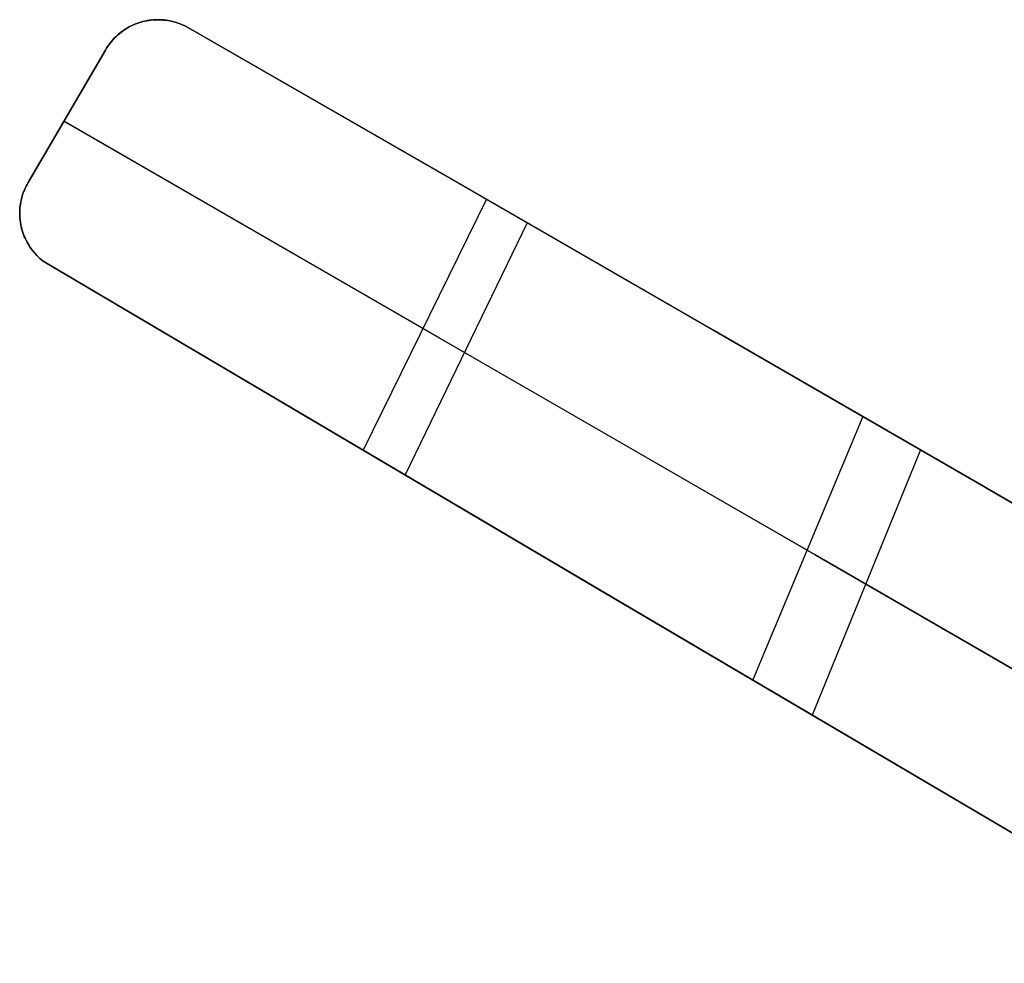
# Model space of a CAD drawing. Header units: millimetres. Extents: x 10871 to 12032, y -2698 to -1680.
# Tile 1 of 183: x 10871 to 11273, y -2066 to -1680. Entities that reach past the tile are written whole.
import ezdxf

# ---------------------------------------------------------------- set-up
doc = ezdxf.new("R2010")
doc.units = ezdxf.units.MM
doc.layers.add('1', color=7, linetype='Continuous')

msp = doc.modelspace()

# ---------------------------------------------------------------- linework, layer by layer
at = {"layer": '1', "color": 7, "true_color": 0xffffff}
for p, q in [((10918.48, -1681.54, 51.24), (10917.68, -1681.86, 51.36)), ((10918.48, -1681.54, 45.34), (10917.68, -1681.86, 45.46)), ((10917.68, -1681.86, 51.36), (10918.48, -1681.54, 51.24)), ((10917.68, -1681.86, 45.46), (10918.48, -1681.54, 45.34)), ((10918.55, -1681.52, 48.6), (10917.74, -1681.84, 48.6)), ((10919.29, -1681.26, 51.12), (10918.48, -1681.54, 51.24)), ((10919.29, -1681.26, 45.22), (10918.48, -1681.54, 45.34)), ((10918.48, -1681.54, 51.24), (10919.29, -1681.26, 51.12)), ((10918.48, -1681.54, 45.34), (10919.29, -1681.26, 45.22)), ((10919.36, -1681.24, 48.6), (10918.55, -1681.52, 48.6)), ((10920.11, -1681, 51), (10919.29, -1681.26, 51.12)), ((10920.11, -1681, 45.1), (10919.29, -1681.26, 45.22)), ((10919.29, -1681.26, 51.12), (10920.11, -1681, 51)), ((10919.29, -1681.26, 45.22), (10920.11, -1681, 45.1)), ((10920.18, -1680.98, 48.6), (10919.36, -1681.24, 48.6)), ((10920.94, -1680.78, 50.88), (10920.11, -1681, 51)), ((10920.94, -1680.78, 44.98), (10920.11, -1681, 45.1)), ((10920.11, -1681, 51), (10920.94, -1680.78, 50.88)), ((10920.11, -1681, 45.1), (10920.94, -1680.78, 44.98)), ((10921.01, -1680.76, 48.6), (10920.18, -1680.98, 48.6)), ((10921.78, -1680.58, 50.77), (10920.94, -1680.78, 50.88)), ((10921.78, -1680.58, 44.87), (10920.94, -1680.78, 44.98)), ((10920.94, -1680.78, 50.88), (10921.78, -1680.58, 50.77)), ((10920.94, -1680.78, 44.98), (10921.78, -1680.58, 44.87)), ((10921.85, -1680.56, 48.6), (10921.01, -1680.76, 48.6)), ((10922.62, -1680.41, 50.66), (10921.78, -1680.58, 50.77)), ((10922.62, -1680.41, 44.76), (10921.78, -1680.58, 44.87)), ((10921.78, -1680.58, 50.77), (10922.62, -1680.41, 50.66)), ((10921.78, -1680.58, 44.87), (10922.62, -1680.41, 44.76)), ((10922.7, -1680.39, 48.6), (10921.85, -1680.56, 48.6)), ((10923.47, -1680.27, 50.55), (10922.62, -1680.41, 50.66)), ((10923.47, -1680.27, 44.65), (10922.62, -1680.41, 44.76)), ((10922.62, -1680.41, 50.66), (10923.47, -1680.27, 50.55)), ((10922.62, -1680.41, 44.76), (10923.47, -1680.27, 44.65)), ((10923.54, -1680.25, 48.6), (10922.7, -1680.39, 48.6)), ((10922.72, -1680.4, 44.75), (10922.72, -1680.4, 50.64)), ((10924.33, -1680.16, 50.44), (10923.47, -1680.27, 50.55)), ((10924.33, -1680.16, 44.55), (10923.47, -1680.27, 44.65)), ((10923.47, -1680.27, 50.55), (10924.33, -1680.16, 50.44)), ((10923.47, -1680.27, 44.65), (10924.33, -1680.16, 44.55)), ((10924.4, -1680.14, 48.6), (10923.54, -1680.25, 48.6)), ((10925.19, -1680.08, 50.34), (10924.33, -1680.16, 50.44)), ((10925.19, -1680.08, 44.45), (10924.33, -1680.16, 44.55)), ((10924.33, -1680.16, 50.44), (10925.19, -1680.08, 50.34)), ((10924.33, -1680.16, 44.55), (10925.19, -1680.08, 44.45)), ((10925.26, -1680.06, 48.6), (10924.4, -1680.14, 48.6)), ((10926.05, -1680.03, 50.24), (10925.19, -1680.08, 50.34)), ((10926.05, -1680.03, 44.35), (10925.19, -1680.08, 44.45)), ((10925.19, -1680.08, 50.34), (10926.05, -1680.03, 50.24)), ((10925.19, -1680.08, 44.45), (10926.05, -1680.03, 44.35)), ((10926.12, -1680.01, 48.6), (10925.26, -1680.06, 48.6)), ((10926.91, -1680.01, 50.14), (10926.05, -1680.03, 50.24)), ((10926.91, -1680.01, 44.25), (10926.05, -1680.03, 44.35)), ((10926.05, -1680.03, 50.24), (10926.91, -1680.01, 50.14)), ((10926.05, -1680.03, 44.35), (10926.91, -1680.01, 44.25)), ((10926.98, -1679.99, 48.6), (10926.12, -1680.01, 48.6)), ((10927.77, -1680.02, 50.05), (10926.91, -1680.01, 50.14)), ((10927.77, -1680.02, 44.16), (10926.91, -1680.01, 44.25)), ((10926.91, -1680.01, 50.14), (10927.77, -1680.02, 50.05)), ((10926.91, -1680.01, 44.25), (10927.77, -1680.02, 44.16)), ((10927.84, -1680, 48.6), (10926.98, -1679.99, 48.6)), ((10928.64, -1680.06, 49.96), (10927.77, -1680.02, 50.05)), ((10928.64, -1680.06, 44.07), (10927.77, -1680.02, 44.16)), ((10927.77, -1680.02, 50.05), (10928.64, -1680.06, 49.96)), ((10927.77, -1680.02, 44.16), (10928.64, -1680.06, 44.07)), ((10928.7, -1680.04, 48.6), (10927.84, -1680, 48.6)), ((10928.12, -1680.04, 44.12), (10928.12, -1680.04, 50.01)), ((10929.5, -1680.12, 49.87), (10928.64, -1680.06, 49.96)), ((10929.5, -1680.12, 43.99), (10928.64, -1680.06, 44.07)), ((10928.64, -1680.06, 49.96), (10929.5, -1680.12, 49.87)), ((10928.64, -1680.06, 44.07), (10929.5, -1680.12, 43.99)), ((10929.56, -1680.11, 48.6), (10928.7, -1680.04, 48.6)), ((10930.36, -1680.22, 49.79), (10929.5, -1680.12, 49.87)), ((10930.36, -1680.22, 43.91), (10929.5, -1680.12, 43.99)), ((10929.5, -1680.12, 49.87), (10930.36, -1680.22, 49.79)), ((10929.5, -1680.12, 43.99), (10930.36, -1680.22, 43.91)), ((10930.41, -1680.21, 48.6), (10929.56, -1680.11, 48.6)), ((10931.21, -1680.35, 49.71), (10930.36, -1680.22, 49.79)), ((10931.21, -1680.35, 43.83), (10930.36, -1680.22, 43.91)), ((10930.36, -1680.22, 49.79), (10931.21, -1680.35, 49.71)), ((10930.36, -1680.22, 43.91), (10931.21, -1680.35, 43.83)), ((10931.26, -1680.33, 48.6), (10930.41, -1680.21, 48.6)), ((10932.06, -1680.51, 49.63), (10931.21, -1680.35, 49.71)), ((10932.06, -1680.51, 43.75), (10931.21, -1680.35, 43.83)), ((10931.21, -1680.35, 49.71), (10932.06, -1680.51, 49.63)), ((10931.21, -1680.35, 43.83), (10932.06, -1680.51, 43.75)), ((10932.11, -1680.49, 48.6), (10931.26, -1680.33, 48.6)), ((10932.91, -1680.69, 49.56), (10932.06, -1680.51, 49.63)), ((10932.91, -1680.69, 43.68), (10932.06, -1680.51, 43.75)), ((10932.06, -1680.51, 49.63), (10932.91, -1680.69, 49.56)), ((10932.06, -1680.51, 43.75), (10932.91, -1680.69, 43.68)), ((10932.95, -1680.68, 48.6), (10932.11, -1680.49, 48.6)), ((10933.74, -1680.91, 49.49), (10932.91, -1680.69, 49.56)), ((10933.74, -1680.91, 43.62), (10932.91, -1680.69, 43.68)), ((10932.91, -1680.69, 49.56), (10933.74, -1680.91, 49.49)), ((10932.91, -1680.69, 43.68), (10933.74, -1680.91, 43.62)), ((10933.78, -1680.9, 48.6), (10932.95, -1680.68, 48.6)), ((10933.49, -1680.85, 43.63), (10933.49, -1680.85, 49.51)), ((10934.58, -1681.15, 49.43), (10933.74, -1680.91, 49.49)), ((10934.58, -1681.15, 43.56), (10933.74, -1680.91, 43.62)), ((10933.74, -1680.91, 49.49), (10934.58, -1681.15, 49.43)), ((10933.74, -1680.91, 43.62), (10934.58, -1681.15, 43.56)), ((10934.61, -1681.14, 48.6), (10933.78, -1680.9, 48.6)), ((10935.4, -1681.42, 49.37), (10934.58, -1681.15, 49.43)), ((10935.4, -1681.42, 43.5), (10934.58, -1681.15, 43.56)), ((10934.58, -1681.15, 49.43), (10935.4, -1681.42, 49.37)), ((10934.58, -1681.15, 43.56), (10935.4, -1681.42, 43.5)), ((10935.43, -1681.41, 48.6), (10934.61, -1681.14, 48.6)), ((10936.21, -1681.72, 49.32), (10935.4, -1681.42, 49.37)), ((10936.21, -1681.72, 43.45), (10935.4, -1681.42, 43.5)), ((10935.4, -1681.42, 49.37), (10936.21, -1681.72, 49.32)), ((10935.4, -1681.42, 43.5), (10936.21, -1681.72, 43.45)), ((10936.23, -1681.72, 48.6), (10935.43, -1681.41, 48.6)), ((10911.77, -1685.3, 52.4), (10911.1, -1685.84, 52.54)), ((10911.76, -1685.3, 46.49), (10911.1, -1685.85, 46.62)), ((10911.1, -1685.84, 52.54), (10911.77, -1685.3, 52.4)), ((10911.1, -1685.85, 46.62), (10911.76, -1685.3, 46.49)), ((10911.81, -1685.29, 48.6), (10911.14, -1685.83, 48.6)), ((10912.45, -1684.78, 46.36), (10911.76, -1685.3, 46.49)), ((10911.76, -1685.3, 46.49), (10912.45, -1684.78, 46.36)), ((10912.45, -1684.78, 52.27), (10911.77, -1685.3, 52.4)), ((10911.77, -1685.3, 52.4), (10912.45, -1684.78, 52.27)), ((10912.5, -1684.77, 48.6), (10911.81, -1685.29, 48.6)), ((10913.15, -1684.29, 52.14), (10912.45, -1684.78, 52.27)), ((10913.15, -1684.29, 46.22), (10912.45, -1684.78, 46.36)), ((10912.45, -1684.78, 52.27), (10913.15, -1684.29, 52.14)), ((10912.45, -1684.78, 46.36), (10913.15, -1684.29, 46.22)), ((10913.2, -1684.27, 48.6), (10912.5, -1684.77, 48.6)), ((10912.83, -1684.5, 46.29), (10912.83, -1684.5, 52.2)), ((10913.87, -1683.82, 52), (10913.15, -1684.29, 52.14)), ((10913.87, -1683.82, 46.09), (10913.15, -1684.29, 46.22)), ((10913.15, -1684.29, 52.14), (10913.87, -1683.82, 52)), ((10913.15, -1684.29, 46.22), (10913.87, -1683.82, 46.09)), ((10913.92, -1683.8, 48.6), (10913.2, -1684.27, 48.6)), ((10914.6, -1683.37, 51.87), (10913.87, -1683.82, 52)), ((10914.6, -1683.37, 45.96), (10913.87, -1683.82, 46.09)), ((10913.87, -1683.82, 52), (10914.6, -1683.37, 51.87)), ((10913.87, -1683.82, 46.09), (10914.6, -1683.37, 45.96)), ((10914.66, -1683.36, 48.6), (10913.92, -1683.8, 48.6)), ((10915.35, -1682.95, 51.74), (10914.6, -1683.37, 51.87)), ((10915.35, -1682.95, 45.83), (10914.6, -1683.37, 45.96)), ((10914.6, -1683.37, 51.87), (10915.35, -1682.95, 51.74)), ((10914.6, -1683.37, 45.96), (10915.35, -1682.95, 45.83)), ((10915.41, -1682.94, 48.6), (10914.66, -1683.36, 48.6)), ((10916.11, -1682.56, 51.62), (10915.35, -1682.95, 51.74)), ((10916.11, -1682.56, 45.71), (10915.35, -1682.95, 45.83)), ((10915.35, -1682.95, 51.74), (10916.11, -1682.56, 51.62)), ((10915.35, -1682.95, 45.83), (10916.11, -1682.56, 45.71)), ((10916.17, -1682.54, 48.6), (10915.41, -1682.94, 48.6)), ((10916.89, -1682.19, 51.49), (10916.11, -1682.56, 51.62)), ((10916.89, -1682.19, 45.58), (10916.11, -1682.56, 45.71)), ((10916.11, -1682.56, 51.62), (10916.89, -1682.19, 51.49)), ((10916.11, -1682.56, 45.71), (10916.89, -1682.19, 45.58)), ((10916.95, -1682.18, 48.6), (10916.17, -1682.54, 48.6)), ((10917.68, -1681.86, 51.36), (10916.89, -1682.19, 51.49)), ((10917.68, -1681.86, 45.46), (10916.89, -1682.19, 45.58)), ((10916.89, -1682.19, 51.49), (10917.68, -1681.86, 51.36)), ((10916.89, -1682.19, 45.58), (10917.68, -1681.86, 45.46)), ((10917.74, -1681.84, 48.6), (10916.95, -1682.18, 48.6)), ((10917.54, -1681.91, 45.48), (10917.54, -1681.91, 51.39)), ((10937.01, -1682.05, 49.27), (10936.21, -1681.72, 49.32)), ((10937.01, -1682.05, 43.4), (10936.21, -1681.72, 43.45)), ((10936.21, -1681.72, 49.32), (10937.01, -1682.05, 49.27)), ((10936.21, -1681.72, 43.45), (10937.01, -1682.05, 43.4)), ((10937.03, -1682.04, 48.6), (10936.23, -1681.72, 48.6)), ((10937.8, -1682.4, 49.22), (10937.01, -1682.05, 49.27)), ((10937.8, -1682.4, 43.35), (10937.01, -1682.05, 43.4)), ((10937.01, -1682.05, 49.27), (10937.8, -1682.4, 49.22)), ((10937.01, -1682.05, 43.4), (10937.8, -1682.4, 43.35)), ((10937.81, -1682.4, 48.6), (10937.03, -1682.04, 48.6)), ((10938.58, -1682.79, 49.18), (10937.8, -1682.4, 49.22)), ((10938.58, -1682.79, 43.31), (10937.8, -1682.4, 43.35)), ((10937.8, -1682.4, 49.22), (10938.58, -1682.79, 49.18)), ((10937.8, -1682.4, 43.35), (10938.58, -1682.79, 43.31)), ((10938.58, -1682.79, 48.6), (10937.81, -1682.4, 48.6)), ((11046.22, -1744.69, 46.46), (10938.58, -1682.79, 49.18)), ((10938.58, -1682.79, 49.18), (10938.58, -1682.79, 43.31)), ((10938.58, -1682.79, 43.31), (10938.58, -1682.79, 49.18)), ((10938.58, -1682.79, 49.18), (11046.22, -1744.69, 46.46)), ((11046.33, -1744.76, 40.79), (10938.58, -1682.79, 43.31)), ((10938.58, -1682.79, 43.31), (11046.33, -1744.76, 40.79)), ((10907.55, -1689.55, 53.35), (10907.04, -1690.24, 53.48)), ((10907.55, -1689.55, 47.43), (10907.04, -1690.24, 47.57)), ((10907.04, -1690.24, 53.48), (10907.55, -1689.55, 53.35)), ((10907.04, -1690.24, 47.57), (10907.55, -1689.55, 47.43)), ((10907.57, -1689.55, 48.6), (10907.05, -1690.24, 48.6)), ((10908.09, -1688.89, 53.21), (10907.55, -1689.55, 53.35)), ((10908.09, -1688.89, 47.3), (10907.55, -1689.55, 47.43)), ((10907.55, -1689.55, 53.35), (10908.09, -1688.89, 53.21)), ((10907.55, -1689.55, 47.43), (10908.09, -1688.89, 47.3)), ((10908.11, -1688.88, 48.6), (10907.57, -1689.55, 48.6)), ((10908.65, -1688.24, 53.08), (10908.09, -1688.89, 53.21)), ((10908.65, -1688.24, 47.16), (10908.09, -1688.89, 47.3)), ((10908.09, -1688.89, 53.21), (10908.65, -1688.24, 53.08)), ((10908.09, -1688.89, 47.3), (10908.65, -1688.24, 47.16)), ((10908.67, -1688.23, 48.6), (10908.11, -1688.88, 48.6)), ((10909.23, -1687.61, 52.94), (10908.65, -1688.24, 53.08)), ((10909.23, -1687.61, 47.03), (10908.65, -1688.24, 47.16)), ((10908.65, -1688.24, 53.08), (10909.23, -1687.61, 52.94)), ((10908.65, -1688.24, 47.16), (10909.23, -1687.61, 47.03)), ((10909.26, -1687.6, 48.6), (10908.67, -1688.23, 48.6)), ((10908.8, -1688.06, 47.13), (10908.8, -1688.06, 53.04)), ((10909.83, -1687, 52.81), (10909.23, -1687.61, 52.94)), ((10909.83, -1687, 46.89), (10909.23, -1687.61, 47.03)), ((10909.23, -1687.61, 52.94), (10909.83, -1687, 52.81)), ((10909.23, -1687.61, 47.03), (10909.83, -1687, 46.89)), ((10909.86, -1686.99, 48.6), (10909.26, -1687.6, 48.6)), ((10910.46, -1686.41, 52.67), (10909.83, -1687, 52.81)), ((10910.46, -1686.41, 46.76), (10909.83, -1687, 46.89)), ((10909.83, -1687, 52.81), (10910.46, -1686.41, 52.67)), ((10909.83, -1687, 46.89), (10910.46, -1686.41, 46.76)), ((10910.49, -1686.4, 48.6), (10909.86, -1686.99, 48.6)), ((10911.1, -1685.84, 52.54), (10910.46, -1686.41, 52.67)), ((10910.46, -1686.41, 52.67), (10911.1, -1685.84, 52.54)), ((10911.1, -1685.85, 46.62), (10910.46, -1686.41, 46.76)), ((10910.46, -1686.41, 46.76), (10911.1, -1685.85, 46.62)), ((10911.14, -1685.83, 48.6), (10910.49, -1686.4, 48.6)), ((10905.64, -1692.41, 53.88), (10874.06, -1746.57, 63.43)), ((10874.06, -1746.57, 57.53), (10905.64, -1692.41, 47.96)), ((10905.64, -1692.41, 53.88), (10874.06, -1746.57, 63.43)), ((10874.06, -1746.57, 57.53), (10905.64, -1692.41, 47.96)), ((10906.08, -1691.67, 53.75), (10905.64, -1692.41, 53.88)), ((10906.08, -1691.67, 47.83), (10905.64, -1692.41, 47.96)), ((10905.64, -1692.41, 53.88), (10906.08, -1691.67, 53.75)), ((10906.09, -1691.67, 48.6), (10905.64, -1692.41, 48.6)), ((10905.64, -1692.41, 47.96), (10906.08, -1691.67, 47.83)), ((10905.64, -1692.41, 47.96), (10905.64, -1692.41, 53.88)), ((10905.64, -1692.41, 47.96), (10905.64, -1692.41, 53.88)), ((10906.55, -1690.95, 53.62), (10906.08, -1691.67, 53.75)), ((10906.55, -1690.95, 47.7), (10906.08, -1691.67, 47.83)), ((10906.08, -1691.67, 53.75), (10906.55, -1690.95, 53.62)), ((10906.08, -1691.67, 47.83), (10906.55, -1690.95, 47.7)), ((10906.56, -1690.94, 48.6), (10906.09, -1691.67, 48.6)), ((10907.04, -1690.24, 53.48), (10906.55, -1690.95, 53.62)), ((10907.04, -1690.24, 47.57), (10906.55, -1690.95, 47.7)), ((10906.55, -1690.95, 53.62), (10907.04, -1690.24, 53.48)), ((10906.55, -1690.95, 47.7), (10907.04, -1690.24, 47.57)), ((10907.05, -1690.24, 48.6), (10906.56, -1690.94, 48.6)), ((10899.63, -1702.71, 55.7), (10880.1, -1736.21, 55.7)), ((11042.12, -1810.12, 55.58), (10888.67, -1721.52, 59.02)), ((10888.67, -1721.52, 53.11), (11042.24, -1810.19, 49.8)), ((10889.85, -1719.49, 52.75), (10889.85, -1719.49, 58.66)), ((11153.81, -1806.74, 47.37), (11046.22, -1744.69, 46.46)), ((11046.22, -1744.69, 46.46), (11153.81, -1806.74, 47.37)), ((11154.03, -1806.87, 41.72), (11046.33, -1744.76, 40.79)), ((11046.33, -1744.76, 40.79), (11154.03, -1806.87, 41.72)), ((10872.53, -1749.58, 63.94), (10872.22, -1750.36, 64.06)), ((10872.53, -1749.58, 58.03), (10872.22, -1750.36, 58.16)), ((10872.22, -1750.36, 64.06), (10872.53, -1749.58, 63.94)), ((10872.22, -1750.36, 58.16), (10872.53, -1749.58, 58.03)), ((10872.54, -1749.6, 62.11), (10872.22, -1750.39, 62.11)), ((10872.88, -1748.81, 63.81), (10872.53, -1749.58, 63.94)), ((10872.88, -1748.81, 57.91), (10872.53, -1749.58, 58.03)), ((10872.53, -1749.58, 63.94), (10872.88, -1748.81, 63.81)), ((10872.53, -1749.58, 58.03), (10872.88, -1748.81, 57.91)), ((10872.88, -1748.83, 62.11), (10872.54, -1749.6, 62.11)), ((10873.24, -1748.05, 63.69), (10872.88, -1748.81, 63.81)), ((10873.24, -1748.05, 57.78), (10872.88, -1748.81, 57.91)), ((10872.88, -1748.81, 63.81), (10873.24, -1748.05, 63.69)), ((10872.88, -1748.81, 57.91), (10873.24, -1748.05, 57.78)), ((10873.25, -1748.06, 62.11), (10872.88, -1748.83, 62.11)), ((10873.64, -1747.3, 63.56), (10873.24, -1748.05, 63.69)), ((10873.64, -1747.3, 57.65), (10873.24, -1748.05, 57.78)), ((10873.24, -1748.05, 63.69), (10873.64, -1747.3, 63.56)), ((10873.24, -1748.05, 57.78), (10873.64, -1747.3, 57.65)), ((10873.64, -1747.31, 62.11), (10873.25, -1748.06, 62.11)), ((10874.06, -1746.57, 63.43), (10873.64, -1747.3, 63.56)), ((10874.06, -1746.57, 57.53), (10873.64, -1747.3, 57.65)), ((10873.64, -1747.3, 63.56), (10874.06, -1746.57, 63.43)), ((10874.06, -1746.57, 62.11), (10873.64, -1747.31, 62.11)), ((10873.64, -1747.3, 57.65), (10874.06, -1746.57, 57.53)), ((10874.06, -1746.57, 63.43), (10874.06, -1746.57, 57.53)), ((10874.06, -1746.57, 63.43), (10874.06, -1746.57, 57.53)), ((10871.23, -1753.59, 64.54), (10871.06, -1754.42, 64.66)), ((10871.23, -1753.59, 58.64), (10871.06, -1754.42, 58.75)), ((10871.06, -1754.42, 64.66), (10871.23, -1753.59, 64.54)), ((10871.06, -1754.42, 58.75), (10871.23, -1753.59, 58.64)), ((10871.24, -1753.64, 62.11), (10871.07, -1754.47, 62.11)), ((10871.44, -1752.77, 64.42), (10871.23, -1753.59, 64.54)), ((10871.44, -1752.77, 58.52), (10871.23, -1753.59, 58.64)), ((10871.23, -1753.59, 64.54), (10871.44, -1752.77, 64.42)), ((10871.23, -1753.59, 58.64), (10871.44, -1752.77, 58.52)), ((10871.45, -1752.82, 62.11), (10871.24, -1753.64, 62.11)), ((10871.67, -1751.96, 64.31), (10871.44, -1752.77, 64.42)), ((10871.67, -1751.96, 58.4), (10871.44, -1752.77, 58.52)), ((10871.44, -1752.77, 64.42), (10871.67, -1751.96, 64.31)), ((10871.44, -1752.77, 58.52), (10871.67, -1751.96, 58.4)), ((10871.68, -1752, 62.11), (10871.45, -1752.82, 62.11)), ((10871.93, -1751.16, 64.19), (10871.67, -1751.96, 64.31)), ((10871.93, -1751.16, 58.28), (10871.67, -1751.96, 58.4)), ((10871.67, -1751.96, 64.31), (10871.93, -1751.16, 64.19)), ((10871.67, -1751.96, 58.4), (10871.93, -1751.16, 58.28)), ((10871.94, -1751.19, 62.11), (10871.68, -1752, 62.11)), ((10871.89, -1751.26, 58.3), (10871.89, -1751.26, 64.2)), ((10872.22, -1750.36, 64.06), (10871.93, -1751.16, 64.19)), ((10872.22, -1750.36, 58.16), (10871.93, -1751.16, 58.28)), ((10871.93, -1751.16, 64.19), (10872.22, -1750.36, 64.06)), ((10871.93, -1751.16, 58.28), (10872.22, -1750.36, 58.16)), ((10872.22, -1750.39, 62.11), (10871.94, -1751.19, 62.11)), ((11061.34, -1753.4, 46.36), (11010.96, -1855.95, 64.35)), ((10870.65, -1757.77, 59.19), (10870.61, -1758.62, 59.3)), ((10870.61, -1758.62, 59.3), (10870.65, -1757.77, 59.19)), ((10870.65, -1757.78, 65.1), (10870.61, -1758.62, 65.2)), ((10870.61, -1758.62, 65.2), (10870.65, -1757.78, 65.1)), ((10870.66, -1757.84, 62.11), (10870.63, -1758.69, 62.11)), ((10870.71, -1756.93, 64.99), (10870.65, -1757.78, 65.1)), ((10870.71, -1756.93, 59.09), (10870.65, -1757.77, 59.19)), ((10870.65, -1757.78, 65.1), (10870.71, -1756.93, 64.99)), ((10870.65, -1757.77, 59.19), (10870.71, -1756.93, 59.09)), ((10870.72, -1756.99, 62.11), (10870.66, -1757.84, 62.11)), ((10870.79, -1756.09, 64.88), (10870.71, -1756.93, 64.99)), ((10870.79, -1756.09, 58.98), (10870.71, -1756.93, 59.09)), ((10870.71, -1756.93, 64.99), (10870.79, -1756.09, 64.88)), ((10870.71, -1756.93, 59.09), (10870.79, -1756.09, 58.98)), ((10870.81, -1756.15, 62.11), (10870.72, -1756.99, 62.11)), ((10870.76, -1756.31, 59.01), (10870.76, -1756.31, 64.91)), ((10870.91, -1755.25, 64.77), (10870.79, -1756.09, 64.88)), ((10870.91, -1755.25, 58.87), (10870.79, -1756.09, 58.98)), ((10870.79, -1756.09, 64.88), (10870.91, -1755.25, 64.77)), ((10870.79, -1756.09, 58.98), (10870.91, -1755.25, 58.87)), ((10870.92, -1755.31, 62.11), (10870.81, -1756.15, 62.11)), ((10871.06, -1754.42, 64.66), (10870.91, -1755.25, 64.77)), ((10871.06, -1754.42, 58.75), (10870.91, -1755.25, 58.87)), ((10870.91, -1755.25, 64.77), (10871.06, -1754.42, 64.66)), ((10870.91, -1755.25, 58.87), (10871.06, -1754.42, 58.75)), ((10871.07, -1754.47, 62.11), (10870.92, -1755.31, 62.11)), ((10870.61, -1758.62, 65.2), (10870.61, -1759.47, 65.3)), ((10870.61, -1758.62, 59.3), (10870.61, -1759.47, 59.4)), ((10870.61, -1759.47, 65.3), (10870.61, -1758.62, 65.2)), ((10870.61, -1759.47, 59.4), (10870.61, -1758.62, 59.3)), ((10870.61, -1759.47, 65.3), (10870.64, -1760.32, 65.4)), ((10870.61, -1759.47, 59.4), (10870.64, -1760.32, 59.5)), ((10870.64, -1760.32, 65.4), (10870.61, -1759.47, 65.3)), ((10870.64, -1760.32, 59.5), (10870.61, -1759.47, 59.4)), ((10870.63, -1758.69, 62.11), (10870.63, -1759.54, 62.11)), ((10870.63, -1759.54, 62.11), (10870.66, -1760.38, 62.11)), ((10870.64, -1760.32, 65.4), (10870.7, -1761.16, 65.5)), ((10870.64, -1760.32, 59.5), (10870.7, -1761.16, 59.6)), ((10870.7, -1761.16, 65.5), (10870.64, -1760.32, 65.4)), ((10870.7, -1761.16, 59.6), (10870.64, -1760.32, 59.5)), ((10870.66, -1760.38, 62.11), (10870.71, -1761.23, 62.11)), ((10870.7, -1761.16, 65.5), (10870.78, -1762.01, 65.59)), ((10870.7, -1761.16, 59.6), (10870.78, -1762, 59.69)), ((10870.78, -1762.01, 65.59), (10870.7, -1761.16, 65.5)), ((10870.78, -1762, 59.69), (10870.7, -1761.16, 59.6)), ((10870.71, -1761.23, 62.11), (10870.8, -1762.08, 62.11)), ((10870.73, -1761.5, 59.63), (10870.73, -1761.5, 65.54)), ((10870.78, -1762, 59.69), (10870.9, -1762.85, 59.78)), ((10870.9, -1762.85, 59.78), (10870.78, -1762, 59.69)), ((10870.78, -1762.01, 65.59), (10870.9, -1762.85, 65.68)), ((10870.9, -1762.85, 65.68), (10870.78, -1762.01, 65.59)), ((10870.8, -1762.08, 62.11), (10870.91, -1762.92, 62.11)), ((10870.9, -1762.85, 65.68), (10871.04, -1763.68, 65.77)), ((10870.9, -1762.85, 59.78), (10871.04, -1763.68, 59.86)), ((10871.04, -1763.68, 65.77), (10870.9, -1762.85, 65.68)), ((10871.04, -1763.68, 59.86), (10870.9, -1762.85, 59.78)), ((10870.91, -1762.92, 62.11), (10871.06, -1763.75, 62.11)), ((10871.04, -1763.68, 65.77), (10871.22, -1764.51, 65.85)), ((10871.04, -1763.68, 59.86), (10871.22, -1764.51, 59.95)), ((10871.22, -1764.51, 65.85), (10871.04, -1763.68, 65.77)), ((10871.22, -1764.51, 59.95), (10871.04, -1763.68, 59.86)), ((10871.06, -1763.75, 62.11), (10871.23, -1764.58, 62.11)), ((10871.22, -1764.51, 65.85), (10871.42, -1765.34, 65.93)), ((10871.22, -1764.51, 59.95), (10871.42, -1765.34, 60.03)), ((10871.42, -1765.34, 65.93), (10871.22, -1764.51, 65.85)), ((10871.42, -1765.34, 60.03), (10871.22, -1764.51, 59.95)), ((10871.23, -1764.58, 62.11), (10871.43, -1765.41, 62.11)), ((10871.42, -1765.34, 65.93), (10871.65, -1766.16, 66.01)), ((10871.42, -1765.34, 60.03), (10871.65, -1766.16, 60.1)), ((10871.65, -1766.16, 66.01), (10871.42, -1765.34, 65.93)), ((10871.65, -1766.16, 60.1), (10871.42, -1765.34, 60.03)), ((10871.43, -1765.41, 62.11), (10871.66, -1766.23, 62.11)), ((11078, -1763, 40.7), (11028.07, -1866.04, 58.28)), ((10871.65, -1766.16, 66.01), (10871.9, -1766.97, 66.08)), ((10871.65, -1766.16, 60.1), (10871.9, -1766.97, 60.18)), ((10871.9, -1766.97, 66.08), (10871.65, -1766.16, 66.01)), ((10871.9, -1766.97, 60.18), (10871.65, -1766.16, 60.1)), ((10871.66, -1766.23, 62.11), (10871.92, -1767.04, 62.11)), ((10871.78, -1766.6, 60.14), (10871.78, -1766.6, 66.04)), ((10871.9, -1766.97, 66.08), (10872.19, -1767.77, 66.15)), ((10871.9, -1766.97, 60.18), (10872.19, -1767.77, 60.25)), ((10872.19, -1767.77, 66.15), (10871.9, -1766.97, 66.08)), ((10872.19, -1767.77, 60.25), (10871.9, -1766.97, 60.18)), ((10871.92, -1767.04, 62.11), (10872.2, -1767.84, 62.11)), ((10872.19, -1767.77, 66.15), (10872.5, -1768.56, 66.21)), ((10872.19, -1767.77, 60.25), (10872.5, -1768.56, 60.31)), ((10872.5, -1768.56, 66.21), (10872.19, -1767.77, 66.15)), ((10872.5, -1768.56, 60.31), (10872.19, -1767.77, 60.25)), ((10872.2, -1767.84, 62.11), (10872.51, -1768.63, 62.11)), ((10872.5, -1768.56, 66.21), (10872.84, -1769.34, 66.27)), ((10872.5, -1768.56, 60.31), (10872.84, -1769.34, 60.37)), ((10872.84, -1769.34, 66.27), (10872.5, -1768.56, 66.21)), ((10872.84, -1769.34, 60.37), (10872.5, -1768.56, 60.31)), ((10872.51, -1768.63, 62.11), (10872.85, -1769.4, 62.11)), ((10872.84, -1769.34, 66.27), (10873.21, -1770.11, 66.33)), ((10872.84, -1769.34, 60.37), (10873.21, -1770.11, 60.43)), ((10873.21, -1770.11, 66.33), (10872.84, -1769.34, 66.27)), ((10873.21, -1770.11, 60.43), (10872.84, -1769.34, 60.37)), ((10872.85, -1769.4, 62.11), (10873.22, -1770.17, 62.11)), ((10873.21, -1770.11, 66.33), (10873.6, -1770.86, 66.38)), ((10873.21, -1770.11, 60.43), (10873.6, -1770.86, 60.48)), ((10873.6, -1770.86, 66.38), (10873.21, -1770.11, 66.33)), ((10873.6, -1770.86, 60.48), (10873.21, -1770.11, 60.43)), ((10873.22, -1770.17, 62.11), (10873.61, -1770.92, 62.11)), ((10873.6, -1770.86, 66.38), (10874.02, -1771.61, 66.43)), ((10873.6, -1770.86, 60.48), (10874.02, -1771.61, 60.53)), ((10874.02, -1771.61, 66.43), (10873.6, -1770.86, 66.38)), ((10874.02, -1771.61, 60.53), (10873.6, -1770.86, 60.48)), ((10873.61, -1770.92, 62.11), (10874.03, -1771.66, 62.11)), ((10873.89, -1771.38, 60.51), (10873.89, -1771.38, 66.41)), ((10874.02, -1771.61, 66.43), (10874.46, -1772.34, 66.48)), ((10874.02, -1771.61, 60.53), (10874.46, -1772.33, 60.58)), ((10874.46, -1772.34, 66.48), (10874.02, -1771.61, 66.43)), ((10874.46, -1772.33, 60.58), (10874.02, -1771.61, 60.53)), ((10874.03, -1771.66, 62.11), (10874.47, -1772.39, 62.11)), ((10874.46, -1772.33, 60.58), (10874.93, -1773.05, 60.62)), ((10874.93, -1773.05, 60.62), (10874.46, -1772.33, 60.58)), ((10874.46, -1772.34, 66.48), (10874.93, -1773.05, 66.52)), ((10874.93, -1773.05, 66.52), (10874.46, -1772.34, 66.48)), ((10874.47, -1772.39, 62.11), (10874.94, -1773.1, 62.11)), ((10874.93, -1773.05, 66.52), (10875.42, -1773.74, 66.56)), ((10874.93, -1773.05, 60.62), (10875.42, -1773.74, 60.66)), ((10875.42, -1773.74, 66.56), (10874.93, -1773.05, 66.52)), ((10875.42, -1773.74, 60.66), (10874.93, -1773.05, 60.62)), ((10874.94, -1773.1, 62.11), (10875.43, -1773.79, 62.11)), ((10875.42, -1773.74, 66.56), (10875.93, -1774.42, 66.59)), ((10875.42, -1773.74, 60.66), (10875.93, -1774.42, 60.69)), ((10875.93, -1774.42, 66.59), (10875.42, -1773.74, 66.56)), ((10875.93, -1774.42, 60.69), (10875.42, -1773.74, 60.66)), ((10875.43, -1773.79, 62.11), (10875.94, -1774.46, 62.11)), ((10875.93, -1774.42, 66.59), (10876.47, -1775.08, 66.62)), ((10875.93, -1774.42, 60.69), (10876.47, -1775.08, 60.72)), ((10876.47, -1775.08, 66.62), (10875.93, -1774.42, 66.59)), ((10876.47, -1775.08, 60.72), (10875.93, -1774.42, 60.69)), ((10875.94, -1774.46, 62.11), (10876.48, -1775.12, 62.11)), ((10876.47, -1775.08, 66.62), (10877.03, -1775.73, 66.64)), ((10876.47, -1775.08, 60.72), (10877.03, -1775.73, 60.74)), ((10877.03, -1775.73, 66.64), (10876.47, -1775.08, 66.62)), ((10877.03, -1775.73, 60.74), (10876.47, -1775.08, 60.72)), ((10876.48, -1775.12, 62.11), (10877.04, -1775.76, 62.11)), ((10876.95, -1775.63, 60.73), (10876.95, -1775.63, 66.63)), ((10877.03, -1775.73, 66.64), (10877.61, -1776.35, 66.66)), ((10877.03, -1775.73, 60.74), (10877.61, -1776.35, 60.76)), ((10877.61, -1776.35, 66.66), (10877.03, -1775.73, 66.64)), ((10877.61, -1776.35, 60.76), (10877.03, -1775.73, 60.74)), ((10877.04, -1775.76, 62.11), (10877.62, -1776.38, 62.11)), ((10877.61, -1776.35, 66.66), (10878.22, -1776.95, 66.67)), ((10877.61, -1776.35, 60.76), (10878.22, -1776.95, 60.78)), ((10878.22, -1776.95, 66.67), (10877.61, -1776.35, 66.66)), ((10878.22, -1776.95, 60.78), (10877.61, -1776.35, 60.76)), ((10877.62, -1776.38, 62.11), (10878.22, -1776.98, 62.11)), ((10878.22, -1776.95, 66.67), (10878.84, -1777.54, 66.69)), ((10878.22, -1776.95, 60.78), (10878.84, -1777.54, 60.79)), ((10878.84, -1777.54, 66.69), (10878.22, -1776.95, 66.67)), ((10878.84, -1777.54, 60.79), (10878.22, -1776.95, 60.78)), ((10878.22, -1776.98, 62.11), (10878.84, -1777.55, 62.11)), ((10878.84, -1777.54, 66.69), (10879.48, -1778.1, 66.69)), ((10878.84, -1777.54, 60.79), (10879.48, -1778.1, 60.79)), ((10879.48, -1778.1, 66.69), (10878.84, -1777.54, 66.69)), ((10879.48, -1778.1, 60.79), (10878.84, -1777.54, 60.79)), ((10878.84, -1777.55, 62.11), (10879.48, -1778.11, 62.11)), ((10879.48, -1778.1, 66.69), (10880.14, -1778.64, 66.69)), ((10879.48, -1778.1, 60.79), (10880.14, -1778.64, 60.79)), ((10880.14, -1778.64, 66.69), (10879.48, -1778.1, 66.69)), ((10880.14, -1778.64, 60.79), (10879.48, -1778.1, 60.79)), ((10879.48, -1778.11, 62.11), (10880.14, -1778.64, 62.11)), ((10880.14, -1778.64, 66.69), (10880.82, -1779.15, 66.69)), ((10880.14, -1778.64, 60.79), (10880.82, -1779.15, 60.79)), ((10880.82, -1779.15, 66.69), (10880.14, -1778.64, 66.69)), ((10880.14, -1778.64, 62.11), (10880.82, -1779.15, 62.11)), ((10880.82, -1779.15, 60.79), (10880.14, -1778.64, 60.79)), ((10880.82, -1779.15, 66.69), (11105.13, -1911.51, 63.7)), ((10880.82, -1779.15, 60.79), (10880.82, -1779.15, 66.69)), ((10880.82, -1779.15, 66.69), (10880.82, -1779.15, 60.79)), ((10880.82, -1779.15, 60.79), (11105.27, -1911.59, 57.8)), ((11105.13, -1911.51, 63.7), (10880.82, -1779.15, 66.69)), ((10880.82, -1779.15, 62.14), (11366.36, -2065.65, 62.14)), ((11105.27, -1911.59, 57.8), (10880.82, -1779.15, 60.79)), ((11195.61, -1898.74, 56.8), (11042.12, -1810.12, 55.58)), ((11042.24, -1810.19, 49.8), (11195.85, -1898.87, 50.99)), ((11261.26, -1868.87, 51.89), (11153.81, -1806.74, 47.37)), ((11153.81, -1806.74, 47.37), (11261.26, -1868.87, 51.89)), ((11261.59, -1869.07, 46.12), (11154.03, -1806.87, 41.72)), ((11154.03, -1806.87, 41.72), (11261.59, -1869.07, 46.12)), ((11182.57, -1823.35, 42.55), (11182.57, -1823.35, 48.23)), ((11215.09, -1842.16, 49.51), (11170.12, -1949.86, 63.73)), ((11238.68, -1855.8, 44.9), (11194.44, -1964.21, 57.91)), ((11368.47, -1931.04, 60.04), (11261.26, -1868.87, 51.89)), ((11261.26, -1868.87, 51.89), (11368.47, -1931.04, 60.04)), ((11368.93, -1931.31, 53.97), (11261.59, -1869.07, 46.12)), ((11261.59, -1869.07, 46.12), (11368.93, -1931.31, 53.97)), ((11349.01, -1987.3, 62.69), (11195.61, -1898.74, 56.8)), ((11195.85, -1898.87, 50.99), (11349.37, -1987.51, 56.66)), ((11105.13, -1911.51, 63.7), (11329.45, -2043.87, 65.37)), ((11329.45, -2043.87, 65.37), (11105.13, -1911.51, 63.7)), ((11105.27, -1911.59, 57.8), (11329.73, -2044.04, 59.36)), ((11329.73, -2044.04, 59.36), (11105.27, -1911.59, 57.8)), ((11123.59, -1922.4, 57.76), (11123.59, -1922.4, 63.67))]:
    msp.add_line(p, q, dxfattribs=at)

doc.saveas('drawing.dxf')
